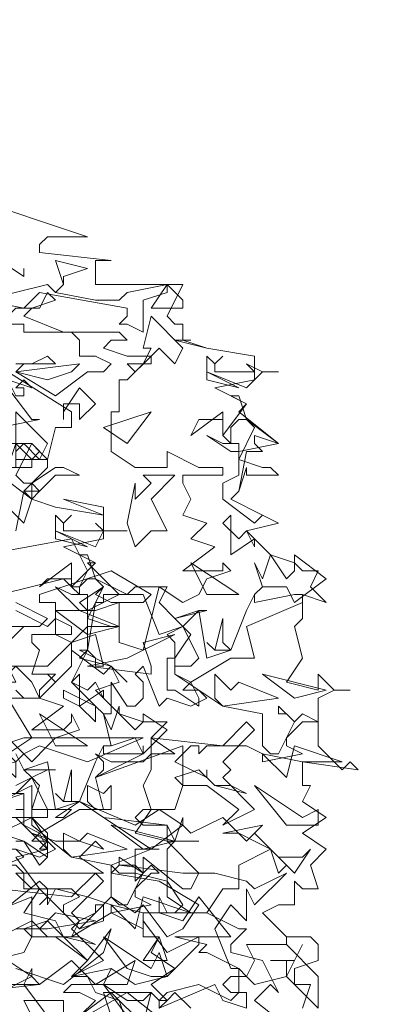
# Model space of a CAD drawing. Header units: millimetres. Extents: x 4234 to 4704, y 1542 to 2004.
# Tile 208 of 256: x 4415.25 to 4419.75, y 1958.37 to 1970.68. Entities that reach past the tile are written whole.
import ezdxf

# ---------------------------------------------------------------- set-up
doc = ezdxf.new("R2010")
doc.units = ezdxf.units.MM
doc.layers.add('BOD', color=40, linetype='Continuous')
doc.layers.add('DIMENSIONS', color=7, linetype='Continuous')

# ---------------------------------------------------------------- blocks, each defined once
blk = doc.blocks.new('A$Cf9015526')
at = {"color": 116, "lineweight": 0, "true_color": 0x136734}
for points in [[(1.7766, 3.5754), (1.9098, 3.5309), (2.0431, 3.4865), (1.932, 3.4865), (1.9098, 3.4643), (1.9098, 3.4421), (2.1097, 3.4199), (2.0875, 3.4199), (2.0653, 3.4199), (2.0653, 3.3533), (2.3095, 3.3533), (2.2651, 3.2645), (2.2873, 3.2423), (2.3095, 3.2423), (2.3095, 3.1978), (2.2873, 3.1978), (2.3762, 3.1756), (2.5094, 3.1534), (2.5094, 3.0868), (2.3984, 3.0646), (2.4872, 3.0202), (2.465, 2.998), (2.576, 2.9091), (2.465, 2.8869), (2.465, 2.8647), (2.5316, 2.8425), (2.5538, 2.8425), (2.576, 2.8203), (2.4872, 2.8203), (2.4872, 2.8425), (2.465, 2.7759), (2.4428, 2.7537), (2.5316, 2.7093), (2.576, 2.6871), (2.4872, 2.6649), (2.5538, 2.5982), (2.6204, 2.576), (2.6427, 2.5538), (2.6871, 2.5538), (2.6649, 2.5094), (2.7093, 2.465), (2.6427, 2.4872), (2.6427, 2.4206), (2.6204, 2.3984), (2.6427, 2.3095), (2.5982, 2.2429), (2.6871, 2.2207), (2.6871, 2.2651), (2.7315, 2.2207), (2.7759, 2.2207), (2.7315, 2.2207), (2.6871, 2.1985), (2.6871, 2.0653), (2.7537, 1.9986), (2.7759, 2.0209), (2.7981, 1.9986), (2.6427, 2.0209), (2.6427, 1.9542), (2.6649, 1.9542), (2.6427, 1.9098), (2.7093, 1.8654), (2.6427, 1.821), (2.7093, 1.7766), (2.6649, 1.7322), (2.6871, 1.6655), (2.6427, 1.6655), (2.6204, 1.6877), (2.6204, 1.6211), (2.5982, 1.6211), (2.576, 1.6211), (2.5316, 1.5989), (2.5982, 1.5323), (2.6649, 1.5323), (2.6871, 1.5101), (2.6871, 1.4657), (2.6204, 1.4435), (2.6204, 1.4213), (2.6204, 1.3991), (2.6649, 1.3991), (2.6427, 1.3324)], [(1.8432, 3.1312), (1.8876, 3.1312), (1.932, 3.1534), (1.9542, 3.1312), (1.8654, 3.1312), (1.8432, 3.109), (1.9542, 3.0424), (2.0431, 3.109), (2.0875, 3.109), (2.1097, 3.1312), (2.0653, 3.1534), (2.0209, 3.1534), (2.0209, 3.1978), (1.9986, 3.22), (1.9542, 3.22), (2.1319, 3.22), (2.1541, 3.1978), (2.1097, 3.1978), (2.0875, 3.1756), (2.1541, 3.1534), (2.2207, 3.1534), (2.1541, 3.0868), (2.1319, 3.0868), (2.1319, 2.998), (2.1097, 2.998), (2.1097, 2.8869), (2.1763, 2.8425), (2.2651, 2.8425), (2.2651, 2.8869), (2.354, 2.8425), (2.3762, 2.8425), (2.4206, 2.8425), (2.4206, 2.8203), (2.3095, 2.8203), (2.3095, 2.7981), (2.3318, 2.7537), (2.3095, 2.7093), (2.3762, 2.6871), (2.3318, 2.6427), (2.3984, 2.6205), (2.3095, 2.5538), (2.3984, 2.5538), (2.4206, 2.5538), (2.4206, 2.576), (2.4428, 2.5538), (2.3762, 2.5316), (2.354, 2.4872), (2.3095, 2.465), (2.2429, 2.5094), (2.1985, 2.3318), (2.1319, 2.354), (2.1319, 2.465), (2.0653, 2.4428), (2.0431, 2.4428), (2.0209, 2.465), (2.0875, 2.5094), (2.0653, 2.4872), (2.1097, 2.465), (2.1319, 2.465), (2.1985, 2.465), (2.2207, 2.4872), (2.1097, 2.5538), (1.9098, 2.4872), (1.9098, 2.465), (1.9542, 2.465), (1.9542, 2.3762), (1.9986, 2.354), (2.0653, 2.3762), (2.0875, 2.2873), (2.0653, 2.2873), (2.0653, 2.3095), (2.0431, 2.3318), (1.9986, 2.2429), (2.0653, 2.1763), (2.0875, 2.1541), (2.1097, 2.1541), (2.1097, 2.2429), (2.1541, 2.1763), (2.1763, 2.1763), (2.1985, 2.1985), (2.1985, 2.2429), (2.1763, 2.2651), (2.1985, 2.2873), (2.2429, 2.1763), (2.2651, 2.1985), (2.3318, 2.1763), (2.3762, 2.1985), (2.354, 2.2207), (2.3095, 2.2207), (2.3318, 2.2429), (2.2873, 2.2651), (2.2873, 2.354), (2.2651, 2.3762), (2.3095, 2.3984), (2.2873, 2.4206), (2.3762, 2.4428), (2.354, 2.4428), (2.3095, 2.3984), (2.3318, 2.3762), (2.2873, 2.3095), (2.2873, 2.2651), (2.4206, 2.1763), (2.5316, 2.1541), (2.5316, 2.0653), (2.5538, 2.0431), (2.576, 2.0431), (2.6204, 2.1319), (2.5982, 2.1541), (2.576, 2.1541), (2.576, 2.1763), (2.6204, 2.1319), (2.6427, 2.1541), (2.6871, 2.1319), (2.6427, 2.1319), (2.5982, 2.0875), (2.5982, 2.0653), (2.6427, 2.0431), (2.5316, 2.0209), (2.5316, 2.0431), (2.4872, 2.0653), (2.3762, 2.0653), (2.354, 2.0431), (2.354, 2.0653), (2.3318, 2.0653), (2.2873, 2.0209), (2.3762, 1.9764), (2.3762, 1.9986), (2.3762, 1.9764), (2.3984, 1.9542), (2.4428, 1.9542), (2.4872, 1.932), (2.3984, 1.9542), (2.354, 1.9986), (2.2873, 1.9764), (2.3095, 1.9542), (2.2873, 1.8876), (2.2651, 1.8876), (2.1985, 1.8876), (2.1763, 1.8654), (2.1985, 1.8432), (2.2651, 1.8432), (2.0875, 1.8654), (2.0209, 1.9098), (1.9542, 1.8654), (1.9764, 1.8654), (1.9986, 1.8876), (1.9098, 1.8876), (1.8876, 1.8876), (1.8876, 1.9542), (1.7988, 1.9098)], [(1.7988, 1.8654), (1.8876, 1.8654), (1.7988, 1.821), (1.8654, 1.7988), (1.9098, 1.7322), (1.932, 1.7544), (1.932, 1.7988), (1.8876, 1.821), (1.9542, 1.7988), (2.0209, 1.7988), (2.0875, 1.7766), (2.0653, 1.7988), (2.0209, 1.7544), (2.0875, 1.71), (1.8654, 1.71), (1.8432, 1.71), (1.8876, 1.6655), (1.9986, 1.6655), (2.0209, 1.6433), (1.9764, 1.6211), (1.9764, 1.5989), (2.0209, 1.5545), (2.0653, 1.5989), (2.0653, 1.6211), (2.0875, 1.6211), (2.0875, 1.5767), (2.0209, 1.5545), (1.932, 1.6433), (1.9098, 1.6211), (1.932, 1.6433), (1.932, 1.6655), (1.9098, 1.6877), (1.7988, 1.5989)], [(1.7988, 1.5323), (1.8876, 1.5767), (1.932, 1.5323), (1.9764, 1.5323), (2.0431, 1.4657), (2.1097, 1.5545), (2.0875, 1.4879), (1.9764, 1.3991), (1.8432, 1.4435)], [(1.8876, 1.3102), (1.8654, 1.3546), (1.9764, 1.3546), (1.9764, 1.3102)], [(1.9986, 1.288), (2.1541, 1.3768), (2.2651, 1.288)], [(2.3318, 1.3324), (2.2873, 1.3768), (2.2651, 1.3546), (2.2429, 1.3546), (2.2651, 1.3768), (2.354, 1.3991), (2.4428, 1.3546), (2.465, 1.3768), (2.465, 1.4435), (2.3762, 1.4879), (2.354, 1.4879), (2.3762, 1.5101), (2.2873, 1.5323), (2.4428, 1.5323), (2.354, 1.6433), (2.3095, 1.5767), (2.2429, 1.5989), (2.2429, 1.6433), (2.2651, 1.5989), (2.2873, 1.5989), (2.3095, 1.6211), (2.2651, 1.6877), (2.1763, 1.71), (2.1319, 1.71), (2.1097, 1.7322), (2.2207, 1.7766), (2.2429, 1.7766), (2.2207, 1.7766), (2.1763, 1.7766), (2.1763, 1.71), (2.1763, 1.6877), (2.1985, 1.71), (2.1985, 1.7544), (2.3095, 1.6655), (2.3318, 1.6655), (2.354, 1.71), (2.2651, 1.7988), (2.2873, 1.7988), (2.3095, 1.8654), (2.3095, 1.8432), (2.3318, 1.821), (2.4206, 1.8654), (2.4872, 1.7988), (2.5094, 1.821), (2.576, 1.7544), (2.6427, 1.7544), (2.6649, 1.7766), (2.6204, 1.71), (2.5538, 1.7766), (2.465, 1.7322), (2.465, 1.6655), (2.4206, 1.6655), (2.3762, 1.5989), (2.465, 1.5545), (2.4872, 1.5545), (2.4428, 1.5101), (2.4428, 1.4879), (2.5316, 1.4657), (2.576, 1.3768), (2.5538, 1.3991), (2.5094, 1.3546), (2.6204, 1.2658)], [(1.7988, 2.0653), (1.8654, 2.0875), (1.8876, 2.0875), (1.821, 2.1985)], [(1.8432, 2.2207), (1.8654, 2.1985), (1.9098, 2.1985), (1.9542, 2.2429), (1.932, 2.2651), (1.9542, 2.2429), (1.9986, 2.2873), (1.9986, 2.3318), (1.9986, 2.354), (1.932, 2.2873), (1.9098, 2.2873), (1.8876, 2.2873), (1.7988, 2.2873)], [(1.821, 2.3984), (1.9098, 2.3984), (1.932, 2.4206), (1.8432, 2.465)], [(1.7988, 2.4872), (1.9764, 2.5316), (1.9986, 2.5094), (2.0209, 2.5094), (2.0431, 2.5538), (1.9986, 2.6427), (1.7544, 2.5982)], [(1.8432, 2.6649), (1.8654, 2.7759), (1.932, 2.8425), (1.932, 2.8647), (1.9098, 2.8647), (1.8432, 2.8647)], [(1.8432, 2.8647), (1.8876, 2.8647), (1.9098, 2.8869), (1.8876, 2.9091), (1.932, 2.8647), (1.9542, 2.9536), (1.9764, 2.9536), (1.9986, 2.9536), (1.9986, 2.998), (1.821, 3.109)], [(1.821, 3.0646), (1.8876, 2.9758), (1.9098, 2.9758), (1.7988, 2.9536)], [(1.6433, 2.9091), (1.8876, 2.9091), (1.8432, 2.8203), (1.8654, 2.7981), (1.8876, 2.7981), (1.8876, 2.7537), (1.9542, 2.7315), (2.0875, 2.7093), (2.0875, 2.6427), (1.9764, 2.6205), (2.0653, 2.576), (2.0431, 2.576), (2.1319, 2.4872), (2.0431, 2.4428), (2.0431, 2.4206), (2.1097, 2.3984), (2.1319, 2.3984), (2.0653, 2.3984), (2.0431, 2.3984), (2.0431, 2.3318), (2.0209, 2.3095), (2.1097, 2.2873), (2.1319, 2.2429), (2.0653, 2.2207), (2.1319, 2.1541), (2.1985, 2.1319), (2.2207, 2.1319), (2.2651, 2.1319), (2.2207, 2.0875), (2.2873, 2.0431), (2.2207, 2.0431), (2.2207, 1.9986), (2.1985, 1.9542), (2.2207, 1.8876), (2.1763, 1.821), (2.2651, 1.7988), (2.2651, 1.8432), (2.2873, 1.7988), (2.354, 1.7988), (2.2873, 1.7988), (2.2651, 1.7766), (2.2651, 1.6433), (2.3318, 1.5989), (2.354, 1.5989), (2.3762, 1.5989), (2.1985, 1.5989), (2.1985, 1.5323), (2.2429, 1.5323), (2.2207, 1.4879), (2.2873, 1.4435), (2.2207, 1.3991), (2.2651, 1.3546), (2.2429, 1.3324)], [(1.8432, 2.4428), (1.932, 2.3984), (1.9542, 2.4206), (1.9986, 2.3984), (1.9986, 2.3762), (1.8876, 2.3762), (1.8876, 2.354), (1.9098, 2.3318), (1.8876, 2.2651), (1.9542, 2.2651), (1.9098, 2.2207), (1.9098, 2.1985), (1.9764, 2.1763), (1.8876, 2.1097), (1.9764, 2.1097), (1.9986, 2.1319), (1.9986, 2.1541), (2.0209, 2.1097), (1.9542, 2.0875), (1.932, 2.0653), (1.8876, 2.0209), (1.821, 2.0875)], [(1.8432, 1.7766), (1.9098, 1.7544), (1.9542, 1.7766), (1.932, 1.7988), (1.8876, 1.7988), (1.9098, 1.821), (1.8654, 1.8432), (1.8654, 1.932), (1.8432, 1.932), (1.8876, 1.9764), (1.8654, 1.9986), (1.9542, 1.9986), (1.932, 1.9986), (1.8876, 1.9764), (1.9098, 1.9542), (1.8876, 1.8876), (1.8876, 1.8432), (1.9986, 1.7544), (2.1097, 1.7322), (2.1097, 1.6433), (2.1319, 1.6211), (2.1541, 1.6211), (2.1985, 1.71), (2.1763, 1.7322), (2.1319, 1.7322), (2.1319, 1.7544), (2.1985, 1.71), (2.2207, 1.7322), (2.2429, 1.71), (2.2207, 1.71), (2.1763, 1.6655), (2.1763, 1.6433), (2.2207, 1.6211), (2.1097, 1.5989), (2.1097, 1.6211), (2.0431, 1.6433), (1.9542, 1.6655), (1.932, 1.6211), (1.932, 1.6433), (1.9098, 1.6655), (1.8654, 1.5989), (1.9542, 1.5767), (1.9764, 1.5323), (2.0209, 1.5323), (2.0653, 1.5101), (1.9764, 1.5323), (1.932, 1.5767), (1.8654, 1.5545), (1.8876, 1.5323), (1.8654, 1.4879), (1.7766, 1.4657)], [(1.932, 1.3102), (1.8654, 1.3991), (1.8876, 1.4435), (1.8876, 1.4213), (1.9098, 1.3991), (1.9986, 1.4657), (2.0653, 1.3991), (2.0875, 1.3991), (2.1541, 1.3546), (2.1985, 1.3546), (2.2207, 1.3768), (2.1985, 1.288), (2.1097, 1.3768), (2.0209, 1.3102)], [(1.8432, 2.0431), (1.8654, 1.9986), (1.932, 2.0209), (1.9542, 1.8876), (2.0209, 1.9098), (2.0653, 2.0209), (2.0875, 2.0653), (2.0875, 2.0431), (2.1985, 2.0431), (2.1985, 2.0653), (2.1985, 2.0431), (2.0653, 1.9764), (2.0875, 1.8876), (2.0209, 1.8876), (1.9098, 1.821), (1.932, 1.7766), (1.932, 1.7544), (1.8654, 1.7988), (1.8432, 1.7988)], [(1.8432, 1.8876), (1.8654, 1.8876), (1.8654, 1.8654), (1.932, 1.8654), (1.932, 1.8876), (1.8876, 1.9764), (1.8432, 1.9542)], [(2.0209, 1.3102), (2.0653, 1.3546), (2.0209, 1.3768), (1.9764, 1.3768), (1.9986, 1.3991), (2.0875, 1.3991), (2.1097, 1.4435), (2.1763, 1.3991), (2.2651, 1.4213), (2.354, 1.5101), (2.354, 1.5323), (2.2651, 1.4879), (2.1985, 1.5767), (2.1985, 1.5545), (2.1097, 1.5989), (1.9986, 1.5323), (2.0209, 1.5767), (2.0653, 1.5989), (2.1097, 1.6433), (2.1763, 1.5989), (2.1985, 1.6211), (2.2651, 1.5323), (2.3095, 1.5545), (2.354, 1.6211), (2.2429, 1.6877), (2.1097, 1.71), (2.1319, 1.7322), (2.3095, 1.71), (2.3984, 1.71), (2.4872, 1.6877), (2.5094, 1.6655), (2.5982, 1.71), (2.5094, 1.6211), (2.4872, 1.6655), (2.4872, 1.5767), (2.4428, 1.6211), (2.3984, 1.5545), (2.4428, 1.4435), (2.465, 1.4435), (2.4872, 1.4213), (2.5094, 1.4657), (2.4872, 1.5101), (2.5982, 1.5101), (2.5982, 1.5323), (2.5982, 1.5101), (2.6871, 1.4213), (2.6871, 1.3324), (2.5982, 1.4213), (2.5094, 1.3991), (2.4872, 1.4213), (2.4428, 1.4213), (2.4206, 1.3991), (2.4428, 1.3768), (2.4872, 1.3768), (2.4872, 1.3324), (2.4206, 1.3546), (2.3984, 1.3991), (2.2429, 1.3324), (2.2429, 1.3546), (2.2207, 1.3768), (2.0875, 1.3768), (2.1097, 1.3102)]]:
    blk.add_lwpolyline(points, dxfattribs=at)
for points in [[(1.9764, 3.3755), (1.9764, 3.3533), (1.9542, 3.3311), (2.0653, 3.3089), (2.1319, 3.3089), (2.1541, 3.3311), (2.2651, 3.3533), (2.2651, 3.3311), (2.1985, 3.3089), (2.1985, 3.22), (2.1541, 3.2423), (2.1319, 3.2423), (2.1541, 3.2645), (2.1541, 3.2867), (1.9098, 3.3311), (1.8654, 3.2867), (1.7544, 3.3089), (1.932, 3.3533), (1.9542, 3.3311), (1.9764, 3.3533), (1.9542, 3.4199), (2.0431, 3.3977)], [(1.8654, 3.3977), (1.8654, 3.3755), (1.7988, 3.4199), (1.8654, 3.3755)], [(1.8876, 3.2867), (1.8654, 3.2645), (1.9764, 3.22), (1.8654, 3.22), (1.8654, 3.2423), (1.7988, 3.2423), (1.8432, 3.2867), (1.9098, 3.2867), (1.932, 3.3311), (1.9542, 3.3089)], [(2.3095, 3.2867), (2.2207, 3.2867), (2.2651, 3.3533), (2.3095, 3.3089)], [(2.2873, 3.1312), (2.2429, 3.1756), (2.2207, 3.1534), (2.2207, 3.1312), (2.1985, 3.1312), (2.1763, 3.109), (2.1541, 3.1312), (2.1985, 3.1312), (2.2207, 3.1756), (2.1985, 3.1756), (2.2207, 3.2645), (2.3095, 3.1756)], [(2.3095, 3.1978), (2.3762, 3.1756), (2.3095, 3.1978), (2.2873, 3.1978), (2.3318, 3.1978)], [(2.4206, 3.1534), (2.3984, 3.1312), (2.3984, 3.109), (2.4872, 3.109), (2.5094, 3.109), (2.4872, 3.1312), (2.5316, 3.109), (2.576, 3.109), (2.5316, 3.109), (2.4872, 3.0646), (2.3762, 3.109), (2.3762, 3.1534), (2.3984, 3.1312)], [(1.932, 3.0868), (1.8432, 3.109), (2.0209, 3.1312), (1.9986, 3.109)], [(2.3762, 3.0868), (2.3762, 3.109), (2.465, 3.0646)], [(1.8876, 3.0646), (1.8654, 3.0868), (1.8432, 3.0646), (1.8654, 3.0646), (1.8654, 3.0424), (1.8432, 3.0424), (1.821, 3.0868)], [(2.0209, 2.9758), (2.0209, 3.0202), (1.9986, 3.0202), (1.9764, 3.0202), (1.9764, 2.9758), (1.9764, 2.998), (2.0209, 3.0646), (2.0653, 3.0202)], [(2.4872, 2.9758), (2.576, 2.9091), (2.5094, 2.9314), (2.5094, 2.9091), (2.5316, 2.8869), (2.4872, 2.8869), (2.465, 2.7759), (2.4428, 2.7537), (2.5316, 2.7093), (2.576, 2.6871), (2.5316, 2.7093), (2.5094, 2.6871), (2.4206, 2.7537), (2.4206, 2.7981), (2.465, 2.8203), (2.465, 2.8647), (2.5094, 2.9536), (2.4872, 2.9758), (2.465, 2.9758), (2.4428, 2.9536), (2.4428, 2.9091), (2.4206, 2.9314), (2.4206, 2.9758), (2.354, 2.9758), (2.3318, 2.9314), (2.4206, 2.998), (2.4206, 2.9536), (2.4206, 2.9314), (2.4872, 3.0202), (2.4428, 3.0424), (2.465, 3.0424)], [(1.9098, 2.8647), (1.8654, 2.9091), (1.8432, 2.8869), (1.8432, 2.8425), (1.821, 2.8425), (1.7988, 2.8425), (1.7766, 2.8425), (1.8432, 2.8425), (1.8432, 2.9091), (1.8432, 2.998), (1.932, 2.9091)], [(2.0875, 2.9536), (2.2207, 2.998), (2.1541, 2.9091)], [(2.4428, 2.9091), (2.465, 2.9091), (2.465, 2.8869), (2.4428, 2.8869), (2.3762, 2.9314), (2.4206, 2.9091)], [(1.8876, 2.8425), (1.821, 2.8425), (1.8432, 2.9091), (1.8876, 2.8647)], [(2.0209, 2.8203), (1.9542, 2.8203), (1.9098, 2.7759), (1.8876, 2.7981), (1.9542, 2.8425), (1.9764, 2.8425)], [(1.8654, 2.6871), (1.821, 2.7315), (1.7988, 2.7093), (1.7988, 2.6871), (1.7766, 2.6871), (1.7544, 2.6649), (1.7322, 2.6871), (1.7766, 2.6871), (1.7988, 2.7315), (1.7766, 2.7537), (1.7988, 2.8203), (1.8876, 2.7537)], [(2.2207, 2.7537), (2.2651, 2.6649), (2.2207, 2.6649), (2.1763, 2.6205), (2.1541, 2.6871), (2.1763, 2.7981), (2.1763, 2.7759), (2.1763, 2.7537), (2.2207, 2.7981), (2.1985, 2.8203), (2.2873, 2.8203)], [(1.8876, 2.7537), (1.9542, 2.7315), (1.8876, 2.7537), (1.8654, 2.7759), (1.9098, 2.7759)], [(2.0875, 2.7093), (1.9764, 2.7537), (2.0875, 2.7315)], [(1.9986, 2.7093), (1.9764, 2.6871), (1.9764, 2.6649), (2.0653, 2.6649), (2.0875, 2.6649), (2.0653, 2.6871), (2.0875, 2.6649), (2.1541, 2.6649), (2.0875, 2.6649), (2.0653, 2.6205), (1.9542, 2.6649), (1.9542, 2.7093), (1.9764, 2.6871)], [(2.465, 2.6427), (2.4872, 2.6649), (2.5094, 2.6205), (2.5094, 2.6427), (2.4428, 2.5982), (2.4428, 2.7093), (2.4206, 2.6871)], [(1.9542, 2.6427), (1.9542, 2.6649), (2.0431, 2.6205)], [(2.0653, 2.5316), (2.1541, 2.4872), (2.0875, 2.4872), (2.0875, 2.465), (2.0653, 2.465), (2.0431, 2.3318), (2.0209, 2.3318), (2.1097, 2.2873), (2.1541, 2.2429), (2.1097, 2.2873), (2.0875, 2.2651), (1.9986, 2.3318), (1.9986, 2.354), (2.0431, 2.3984), (2.0431, 2.4206), (2.0875, 2.5094), (2.0653, 2.5316), (2.0431, 2.5316), (2.0209, 2.5094), (2.0209, 2.4872), (1.9986, 2.5094), (1.9986, 2.5316), (1.932, 2.5316), (1.9098, 2.5094), (1.9986, 2.576), (1.9986, 2.5094), (2.0653, 2.576), (2.0209, 2.5982), (2.0431, 2.5982)], [(2.5982, 2.5316), (2.6204, 2.5538), (2.6204, 2.5982), (2.7093, 2.5316), (2.6204, 2.465), (2.5982, 2.5094), (2.5316, 2.5094), (2.5094, 2.4872), (2.5316, 2.5094), (2.5094, 2.576), (2.5316, 2.5316), (2.5538, 2.5982)], [(2.465, 2.4872), (2.3318, 2.576), (2.3762, 2.4872)], [(2.0209, 2.4872), (2.0431, 2.4872), (2.0431, 2.4428), (2.0209, 2.4428), (1.9542, 2.5094), (1.9986, 2.4872)], [(2.2429, 2.465), (2.2873, 2.4206), (2.354, 2.4428), (2.3762, 2.3095), (2.4428, 2.3318), (2.4872, 2.4428), (2.5094, 2.4872), (2.5094, 2.465), (2.6204, 2.4872), (2.6427, 2.4872), (2.6427, 2.465), (2.4872, 2.3984), (2.5094, 2.3095), (2.4428, 2.3095), (2.3318, 2.2429), (2.354, 2.1985), (2.354, 2.1763), (2.2873, 2.2207), (2.2651, 2.2207), (2.2651, 2.3095), (2.2873, 2.3095), (2.2873, 2.2873), (2.3318, 2.2873), (2.354, 2.3095), (2.3095, 2.3984), (2.2429, 2.3762), (2.1985, 2.4872), (2.1541, 2.4872), (2.1763, 2.5094), (2.2651, 2.5094)], [(2.0431, 2.3762), (1.9542, 2.4428), (1.9764, 2.4428), (2.0209, 2.4428), (2.1319, 2.3984)], [(2.4428, 2.3318), (2.3984, 2.3318), (2.3762, 2.354), (2.3984, 2.3318), (2.4206, 2.4206), (2.4206, 2.354)], [(1.7988, 2.3318), (1.8432, 2.2429), (1.7988, 2.2429), (1.7766, 2.1985), (1.7322, 2.2429), (1.7544, 2.354), (1.7544, 2.3318), (1.7766, 2.3318), (1.7988, 2.354), (1.7766, 2.3984), (1.8654, 2.3984)], [(2.2207, 2.2651), (2.0431, 2.2873), (2.1541, 2.3095), (2.2873, 2.3762), (2.1985, 2.354), (2.2207, 2.2873)], [(1.8432, 2.2873), (1.8876, 2.2429), (1.9098, 2.1985), (1.7988, 2.1985), (1.7766, 2.1985), (1.7544, 2.1985), (1.71, 2.2207), (1.6655, 2.3095), (1.7988, 2.2429)], [(2.0431, 2.2207), (2.0653, 2.2429), (2.0875, 2.1985), (2.0875, 2.2207), (2.0209, 2.1763), (2.0209, 2.2651), (1.9986, 2.2429)], [(2.465, 2.2429), (2.576, 2.1985), (2.4206, 2.1763), (2.3984, 2.1985), (2.3984, 2.2651), (2.4428, 2.2207)], [(2.7093, 2.2207), (2.5316, 2.2651), (2.6204, 2.1985)], [(2.0653, 2.1319), (2.0209, 2.1763), (1.9764, 2.1985), (1.9764, 2.2207), (2.0653, 2.1763)], [(2.1763, 2.1097), (2.1985, 2.1319), (2.1985, 2.1541), (2.2651, 2.1097), (2.1985, 2.0431), (2.1763, 2.0875), (2.1097, 2.0653), (2.0875, 2.0653), (2.1097, 2.0653), (2.0875, 2.1541), (2.1097, 2.1097), (2.1319, 2.1763), (2.1319, 2.1541)], [(2.0431, 2.0653), (1.9098, 2.1541), (1.9542, 2.0653)], [(2.4206, 2.0209), (2.4428, 1.9986), (2.4206, 1.9764), (2.5094, 1.8876), (2.4206, 1.8432), (2.465, 1.8876), (2.3762, 1.9542), (2.3095, 1.9542), (2.3095, 2.0653), (2.0653, 1.9764), (2.0875, 1.9986), (2.0875, 2.0209), (2.0653, 2.0431), (2.1097, 2.0209), (2.1985, 2.0209), (2.2207, 2.0431), (2.2207, 2.0875), (2.4206, 2.0653), (2.4872, 2.1319), (2.5094, 2.1097)], [(2.0431, 2.0209), (1.9098, 2.0653), (1.8654, 2.0431), (1.8432, 2.0209), (1.8432, 1.9764), (1.821, 1.9986), (1.7544, 1.9764), (1.7544, 1.9986), (1.8432, 2.0209), (1.821, 2.0431), (1.8876, 2.0875), (2.1985, 2.0875)], [(2.6427, 2.0209), (2.5316, 2.0431), (2.5982, 1.9764), (2.6204, 2.0653), (2.7537, 2.0209)], [(2.0209, 1.9098), (1.9764, 1.9098), (1.9542, 1.932), (1.9764, 1.9098), (1.9986, 1.9986), (1.9986, 1.9098)], [(2.1097, 1.9542), (2.1097, 1.8876), (2.0653, 1.8876), (2.0431, 1.9098), (2.0431, 1.9542), (2.0875, 1.932)], [(2.6871, 1.8876), (2.6871, 1.8432), (2.6427, 1.8432), (2.5982, 1.8432), (2.5094, 1.9542), (2.6427, 1.8654)], [(1.7988, 1.8432), (1.6211, 1.8654), (1.7322, 1.8876), (1.8654, 1.932), (1.7766, 1.932), (1.7988, 1.8654)], [(1.8432, 1.8654), (1.932, 1.7766), (1.8432, 1.7544), (1.9098, 1.6655), (1.8654, 1.6655), (1.8654, 1.71), (1.8432, 1.7322), (1.7988, 1.7322), (1.7544, 1.6655), (1.6433, 1.6655), (1.8654, 1.7544), (1.8432, 1.7766), (1.7988, 1.7766), (1.821, 1.7988), (1.821, 1.8432), (1.7766, 1.8432), (1.7544, 1.8654), (1.71, 1.8876), (1.7322, 1.932), (1.7988, 1.8654)], [(2.2207, 1.7766), (2.0209, 1.9098), (2.1763, 1.8432), (2.2429, 1.8876), (2.3095, 1.8432)], [(1.932, 1.7766), (1.9098, 1.7766), (1.932, 1.7988), (1.8876, 1.8654), (1.932, 1.821)], [(2.2873, 1.7988), (2.1097, 1.8432), (2.1985, 1.7766)], [(2.5982, 1.7322), (2.576, 1.71), (2.5538, 1.7766), (2.5094, 1.7988), (2.465, 1.821), (2.4206, 1.821), (2.5316, 1.8432), (2.5094, 1.821)], [(2.0431, 1.821), (2.1541, 1.7766), (1.9986, 1.7544), (1.9764, 1.7766), (1.9764, 1.821), (2.0209, 1.7988)], [(1.9986, 1.5989), (2.0209, 1.5767), (1.9986, 1.5545), (2.0875, 1.4657), (1.9986, 1.4213), (2.0431, 1.4657), (1.9542, 1.5323), (1.8876, 1.5323), (1.8876, 1.6433), (1.6655, 1.5545), (1.6655, 1.5767), (1.6655, 1.5989), (1.6655, 1.6211), (1.6877, 1.5989), (1.7766, 1.5989), (1.7988, 1.6211), (1.7988, 1.6655), (1.9986, 1.6433), (2.0653, 1.71), (2.0875, 1.6877)], [(2.1985, 1.5989), (2.1097, 1.6211), (2.1763, 1.5545), (2.1985, 1.6433), (2.3318, 1.5989)], [(1.932, 1.5545), (1.8432, 1.5545), (1.9098, 1.5545), (1.9542, 1.5989), (2.0653, 1.5767)], [(2.2429, 1.4879), (2.2651, 1.4213), (2.2207, 1.4213), (2.1541, 1.4435), (2.0875, 1.5323), (2.2207, 1.4435)], [(2.1985, 1.4657), (2.2429, 1.5323), (2.2651, 1.4657)], [(1.7988, 1.3768), (1.5989, 1.4879), (1.7544, 1.4213), (1.821, 1.4657), (1.8876, 1.4213)], [(2.5982, 1.4657), (2.5538, 1.4657), (2.6204, 1.4657), (2.6427, 1.5101), (2.5982, 1.4213)], [(1.5101, 1.4435), (1.5989, 1.3991), (1.6211, 1.3991), (1.6655, 1.4435), (1.7322, 1.3991), (1.9098, 1.3991), (1.71, 1.3768), (1.5767, 1.3991), (1.5101, 1.4435), (1.4435, 1.3768), (1.3768, 1.3991), (1.3546, 1.3768), (1.3546, 1.3324), (1.288, 1.3991), (1.3102, 1.4657), (1.3546, 1.4213)], [(2.0653, 1.3991), (2.1763, 1.4657), (2.1541, 1.3991)], [(2.1541, 1.3102), (2.1541, 1.288), (2.1319, 1.3546), (2.0653, 1.3768), (2.0431, 1.4213), (1.9986, 1.4213), (2.1097, 1.4435), (2.0875, 1.3991)]]:
    blk.add_lwpolyline(points, close=True, dxfattribs=at)

msp = doc.modelspace()

# ---------------------------------------------------------------- hatches: boundary and pattern name
at = {"layer": 'DIMENSIONS'}
h = msp.add_hatch(dxfattribs=at)
h.set_pattern_fill('GRASS', color=256, scale=0.5)
h.set_pattern_definition([(90, (3399.144, -158.445), (-8.980256, 8.980256), [2.38125, -15.57926]), (45, (3399.144, -158.445), (-8.980256, 8.980256), [2.38125, -10.31875]), (135, (3399.144, -158.445), (-8.980256, -8.980256), [2.38125, -10.31875])])
h.paths.add_polyline_path([(4417.642, 1844.325), (4423.295, 1838.251), (4434.997, 1847.63), (4469.633, 1855.411), (4513.149, 1877.657), (4531.91, 1892.866), (4546.887, 1910.457), (4556.576, 1922.748), (4577.553, 1933.381), (4592.745, 1936.647), (4614.987, 1937.27), (4624.025, 1937.27), (4633.352, 1938.711), (4636.398, 1940.231), (4631.843, 1952.387, 0.161807)])
h.paths.add_polyline_path([(4631.843, 1952.387), (4629.875, 1957.638), (4629.402, 1957.362), (4621.324, 1958.355), (4615.855, 1959.613), (4597.306, 1970.684), (4571.563, 1964.436), (4571.563, 1952.35), (4556.657, 1951.293), (4533.205, 1949.701), (4514.014, 1931.759), (4500.094, 1928.388), (4467.514, 1910.265), (4457.649, 1889.768), (4440.095, 1876.858), (4418.61, 1858.458), (4410.164, 1852.361), (4417.642, 1844.325, -0.161807)])
h.paths.add_polyline_path([(4548.079, 1916.6), (4552.857, 1929.938), (4546.693, 1932.146), (4541.915, 1918.808)], flags=24)
h.paths.add_polyline_path([(4503.056, 1883.274), (4507.833, 1896.612), (4501.67, 1898.82), (4496.892, 1885.482)], flags=24)
h.paths.add_polyline_path([(4451.737, 1857.409), (4456.514, 1870.747), (4450.351, 1872.954), (4445.573, 1859.617)], flags=24)
h.paths.add_polyline_path([(4412.993, 1854.337), (4417.077, 1849.949), (4419.339, 1852.055), (4415.256, 1856.442)], flags=24)
h.paths.add_polyline_path([(4596.347, 1950.181), (4601.125, 1963.518), (4594.961, 1965.726), (4590.184, 1952.389)], flags=24)
h.paths.add_polyline_path([(4509.799, 1914.44), (4520.772, 1919.976), (4517.122, 1927.21), (4506.149, 1921.675)], flags=24)
h.paths.add_polyline_path([(4321.655, 1898.427), (4326.034, 1896.392), (4327.337, 1899.195), (4322.958, 1901.23)], flags=9)
h.paths.add_polyline_path([(4333.436, 1891.996), (4338.276, 1888.46), (4340.1, 1890.956), (4335.26, 1894.492)], flags=9)
h.paths.add_polyline_path([(4351.195, 1875.643), (4355.521, 1871.494), (4357.661, 1873.726), (4353.334, 1877.874)], flags=9)
h.paths.add_polyline_path([(4373.922, 1853.781), (4378.272, 1849.657), (4380.399, 1851.901), (4376.049, 1856.024)], flags=9)
h.paths.add_polyline_path([(4389.205, 1846.109), (4392.546, 1849.595), (4390.314, 1851.734), (4386.973, 1848.248)], flags=9)
h.paths.add_polyline_path([(4407.974, 1825.893), (4411.638, 1829.038), (4409.624, 1831.383), (4405.961, 1828.238)], flags=9)
h.paths.add_polyline_path([(4405.697, 1823.188), (4408.835, 1819.518), (4411.185, 1821.527), (4408.046, 1825.197)], flags=9)
h.paths.add_polyline_path([(4412.076, 1813.536), (4414.857, 1808.226), (4417.596, 1809.66), (4414.815, 1814.97)], flags=9)
h.paths.add_polyline_path([(4306.063, 1735.531), (4308.37, 1742.308), (4305.444, 1743.304), (4303.137, 1736.527)], flags=9)
h.paths.add_polyline_path([(4289.124, 1902.077), (4295.062, 1902.894), (4294.64, 1905.956), (4288.702, 1905.139)], flags=9)
h.paths.add_polyline_path([(4305.67, 1902.469), (4311.525, 1901.187), (4312.186, 1904.206), (4306.331, 1905.488)], flags=9)
h.paths.add_polyline_path([(4434.212, 1813.221), (4438.6, 1817.304), (4436.494, 1819.567), (4432.106, 1815.483)], flags=9)
h.paths.add_polyline_path([(4381.102, 1865.727), (4385.185, 1861.34), (4387.448, 1863.446), (4383.365, 1867.833)], flags=9)
h.paths.add_polyline_path([(4421.978, 1821.805), (4426.062, 1817.417), (4428.324, 1819.523), (4424.241, 1823.911)], flags=9)
h.paths.add_polyline_path([(4410.395, 1823.868), (4413.93, 1827.157), (4411.824, 1829.42), (4408.289, 1826.131)], flags=9)
h.paths.add_polyline_path([(4387.391, 1817.486), (4392.169, 1830.823), (4386.005, 1833.031), (4381.227, 1819.694)], flags=9)
h.paths.add_polyline_path([(4347.973, 1750.06), (4352.75, 1763.397), (4346.587, 1765.605), (4341.809, 1752.268)], flags=9)
h.paths.add_polyline_path([(4341.432, 1678.315), (4346.21, 1691.652), (4340.046, 1693.86), (4335.269, 1680.523)], flags=9)
h.paths.add_polyline_path([(4323.367, 1583.702), (4328.145, 1597.039), (4321.981, 1599.247), (4317.204, 1585.909)], flags=9)
h.paths.add_polyline_path([(4335.365, 1700.446), (4339.979, 1713.328), (4330.825, 1716.607), (4326.211, 1703.726)], flags=9)
h.paths.add_polyline_path([(4396.179, 1839.031), (4404.655, 1830.211), (4406.861, 1832.33), (4398.385, 1841.151)], flags=9)
h.paths.add_polyline_path([(4396.433, 1860.296), (4402.629, 1853.776), (4403.712, 1854.806), (4397.517, 1861.325)], flags=9)
h.paths.add_polyline_path([(4349.014, 1900.377), (4363.585, 1891.161), (4365.102, 1893.559), (4350.531, 1902.776)], flags=9)
h.paths.add_polyline_path([(4438.666, 1769.752), (4437.611, 1764.115), (4441.328, 1763.419), (4442.383, 1769.056)], flags=9)
h.paths.add_polyline_path([(4432.339, 1775.082), (4431.592, 1769.395), (4435.341, 1768.902), (4436.089, 1774.588)], flags=9)
h.paths.add_polyline_path([(4446.576, 1765.01), (4445.473, 1759.382), (4449.184, 1758.654), (4450.287, 1764.282)], flags=9)
h.paths.add_polyline_path([(4333.28, 1902.136), (4338.08, 1900.158), (4339.521, 1903.654), (4334.722, 1905.632)], flags=9)
h.paths.add_polyline_path([(4335.517, 1907.037), (4340.858, 1904.947), (4342.235, 1908.469), (4336.895, 1910.559)], flags=9)
h.paths.add_polyline_path([(4338.313, 1912.555), (4343.753, 1910.74), (4344.95, 1914.327), (4339.509, 1916.142)], flags=9)
h.paths.add_polyline_path([(4390.585, 1863.01), (4393.613, 1859.818), (4396.592, 1862.643), (4393.563, 1865.836)], flags=9)
h.paths.add_polyline_path([(4431.119, 1819.228), (4434.15, 1816.033), (4437.129, 1818.858), (4434.097, 1822.054)], flags=9)
h.paths.add_polyline_path([(4421.135, 1830.165), (4424.164, 1826.973), (4427.142, 1829.798), (4424.114, 1832.991)], flags=9)
h.paths.add_polyline_path([(4410.884, 1841.214), (4413.913, 1838.022), (4416.891, 1840.847), (4413.863, 1844.04)], flags=9)
h.paths.add_polyline_path([(4400.588, 1852.195), (4403.617, 1849.002), (4406.596, 1851.828), (4403.567, 1855.02)], flags=9)
h.paths.add_polyline_path([(4378.865, 1874.762), (4381.896, 1871.566), (4384.875, 1874.392), (4381.843, 1877.588)], flags=9)

# ---------------------------------------------------------------- block references
at = {"layer": 'BOD', "xscale": 4.480026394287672, "yscale": 4.480026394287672, "zscale": 4.480026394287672}
msp.add_blockref('A$Cf9015526', (4406.945, 1952.35, 480.917), dxfattribs=at)

doc.saveas('drawing.dxf')
